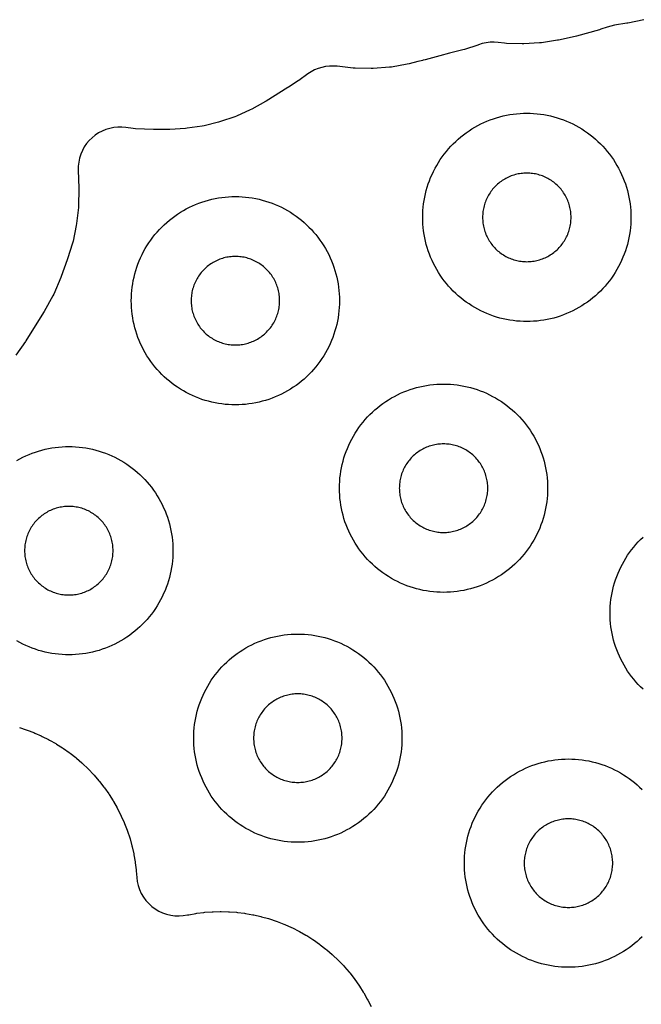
# Model space of a CAD drawing. Header units: millimetres. Extents: x 0 to 2500, y 0 to 1250.
# Tile 102 of 140: x 58 to 118, y 1067 to 1161. Entities that reach past the tile are written whole.
import ezdxf

# ---------------------------------------------------------------- set-up
doc = ezdxf.new("R2010")
doc.units = ezdxf.units.MM
doc.layers.add('CUT', color=1, linetype='Continuous')

msp = doc.modelspace()

# ---------------------------------------------------------------- linework, layer by layer
at = {"layer": 'CUT'}
for points in [[(117.731, 1161.484), (116.213, 1161.163), (116.121, 1161.146), (114.922, 1160.95), (114.574, 1160.878), (114.233, 1160.774), (113.626, 1160.56), (113.497, 1160.519), (111.285, 1159.902), (111.154, 1159.871), (109.53, 1159.534), (109.438, 1159.517), (107.909, 1159.275), (107.722, 1159.254), (106.224, 1159.159), (106.037, 1159.156), (104.536, 1159.202), (104.349, 1159.216), (103.751, 1159.291), (103.367, 1159.32), (102.983, 1159.313), (102.601, 1159.268), (102.225, 1159.187), (101.858, 1159.07), (101.786, 1159.043), (100.516, 1158.629), (100.356, 1158.584), (99.081, 1158.284), (98.734, 1158.186), (98.48, 1158.101), (96.744, 1157.629), (96.524, 1157.583), (96.508, 1157.58), (96.044, 1157.48), (95.203, 1157.246), (95.014, 1157.203), (93.487, 1156.934), (93.295, 1156.91), (91.749, 1156.79), (91.555, 1156.784), (90.005, 1156.815), (89.811, 1156.828), (88.268, 1157.008), (87.9, 1157.034), (87.532, 1157.026), (87.166, 1156.984), (86.806, 1156.909), (86.453, 1156.801), (86.113, 1156.661), (85.787, 1156.49), (85.477, 1156.29), (84.583, 1155.651), (84.529, 1155.614), (83.607, 1154.999), (83.552, 1154.964), (81.471, 1153.673), (81.393, 1153.627), (80.09, 1152.898), (79.928, 1152.817), (78.606, 1152.228), (78.438, 1152.162), (77.067, 1151.694), (76.894, 1151.643), (75.487, 1151.301), (75.309, 1151.267), (73.877, 1151.053), (73.697, 1151.035), (72.207, 1150.949), (72.116, 1150.946), (70.744, 1150.93), (70.638, 1150.931), (68.903, 1151.002), (68.693, 1151.021), (67.975, 1151.127), (67.588, 1151.165), (67.2, 1151.165), (66.813, 1151.127), (66.432, 1151.052), (66.059, 1150.94), (65.7, 1150.793), (65.356, 1150.611), (65.031, 1150.397), (64.729, 1150.153), (64.452, 1149.88), (64.203, 1149.582), (63.984, 1149.261), (63.797, 1148.92), (63.644, 1148.563), (63.527, 1148.193), (63.446, 1147.812), (63.402, 1147.426), (63.396, 1147.038), (63.453, 1145.308), (63.453, 1145.212), (63.43, 1143.63), (63.418, 1143.439), (63.248, 1141.914), (63.217, 1141.725), (62.902, 1140.223), (62.854, 1140.038), (62.382, 1138.528), (62.351, 1138.437), (61.761, 1136.824), (61.722, 1136.727), (61.048, 1135.145), (60.957, 1134.958), (60.121, 1133.455), (60.068, 1133.365), (58.376, 1130.662), (58.323, 1130.581), (57.41, 1129.269)], [(57.5, 1119.161), (57.786, 1119.32), (58.077, 1119.469), (58.373, 1119.609), (58.674, 1119.739), (58.978, 1119.859), (59.286, 1119.97), (59.597, 1120.07), (59.912, 1120.16), (60.23, 1120.239), (60.549, 1120.308), (60.871, 1120.367), (61.195, 1120.415), (61.52, 1120.452), (61.846, 1120.479), (62.173, 1120.495), (62.5, 1120.5), (62.828, 1120.495), (63.154, 1120.479), (63.481, 1120.452), (63.806, 1120.415), (64.129, 1120.367), (64.451, 1120.308), (64.771, 1120.239), (65.089, 1120.16), (65.403, 1120.07), (65.715, 1119.97), (66.023, 1119.859), (66.327, 1119.739), (66.627, 1119.609), (66.923, 1119.469), (67.214, 1119.32), (67.5, 1119.161), (67.781, 1118.992), (68.056, 1118.815), (68.325, 1118.629), (68.588, 1118.434), (68.844, 1118.23), (69.094, 1118.019), (69.336, 1117.799), (69.571, 1117.571), (69.799, 1117.336), (70.019, 1117.094), (70.23, 1116.844), (70.434, 1116.588), (70.629, 1116.325), (70.815, 1116.056), (70.992, 1115.781), (71.161, 1115.5), (71.32, 1115.214), (71.469, 1114.923), (71.609, 1114.627), (71.739, 1114.327), (71.859, 1114.023), (71.97, 1113.715), (72.07, 1113.403), (72.16, 1113.089), (72.239, 1112.771), (72.308, 1112.451), (72.367, 1112.129), (72.415, 1111.806), (72.452, 1111.481), (72.479, 1111.154), (72.495, 1110.828), (72.5, 1110.5), (72.495, 1110.173), (72.479, 1109.846), (72.452, 1109.52), (72.415, 1109.195), (72.367, 1108.871), (72.308, 1108.549), (72.239, 1108.23), (72.16, 1107.912), (72.07, 1107.597), (71.97, 1107.286), (71.859, 1106.978), (71.739, 1106.674), (71.609, 1106.373), (71.469, 1106.077), (71.32, 1105.786), (71.161, 1105.5), (70.992, 1105.22), (70.815, 1104.945), (70.629, 1104.676), (70.434, 1104.413), (70.23, 1104.156), (70.019, 1103.907), (69.799, 1103.664), (69.571, 1103.429), (69.336, 1103.202), (69.094, 1102.982), (68.844, 1102.77), (68.588, 1102.567), (68.325, 1102.372), (68.056, 1102.186), (67.781, 1102.008), (67.5, 1101.84), (67.214, 1101.681), (66.923, 1101.532), (66.627, 1101.392), (66.327, 1101.262), (66.023, 1101.141), (65.715, 1101.031), (65.403, 1100.931), (65.089, 1100.841), (64.771, 1100.762), (64.451, 1100.692), (64.129, 1100.634), (63.806, 1100.586), (63.481, 1100.548), (63.154, 1100.522), (62.828, 1100.506), (62.5, 1100.5), (62.173, 1100.506), (61.846, 1100.522), (61.52, 1100.548), (61.195, 1100.586), (60.871, 1100.634), (60.549, 1100.692), (60.23, 1100.762), (59.912, 1100.841), (59.597, 1100.931), (59.286, 1101.031), (58.978, 1101.141), (58.674, 1101.262), (58.373, 1101.392), (58.077, 1101.532), (57.786, 1101.681), (57.5, 1101.84)], [(117.664, 1097.202), (117.429, 1097.429), (117.202, 1097.664), (116.982, 1097.907), (116.77, 1098.156), (116.567, 1098.413), (116.372, 1098.676), (116.186, 1098.945), (116.008, 1099.22), (115.84, 1099.5), (115.681, 1099.786), (115.532, 1100.077), (115.392, 1100.373), (115.262, 1100.674), (115.141, 1100.978), (115.031, 1101.286), (114.931, 1101.597), (114.841, 1101.912), (114.762, 1102.23), (114.692, 1102.549), (114.634, 1102.871), (114.586, 1103.195), (114.548, 1103.52), (114.522, 1103.846), (114.506, 1104.173), (114.5, 1104.5), (114.506, 1104.828), (114.522, 1105.154), (114.548, 1105.481), (114.586, 1105.806), (114.634, 1106.129), (114.692, 1106.451), (114.762, 1106.771), (114.841, 1107.089), (114.931, 1107.403), (115.031, 1107.715), (115.141, 1108.023), (115.262, 1108.327), (115.392, 1108.627), (115.532, 1108.923), (115.681, 1109.214), (115.84, 1109.5), (116.008, 1109.781), (116.186, 1110.056), (116.372, 1110.325), (116.567, 1110.588), (116.77, 1110.844), (116.982, 1111.094), (117.202, 1111.336), (117.429, 1111.571), (117.664, 1111.799)], [(57.745, 1093.524), (58.398, 1093.309), (58.49, 1093.276), (59.131, 1093.029), (59.222, 1092.991), (59.85, 1092.712), (59.939, 1092.671), (60.553, 1092.362), (60.639, 1092.315), (61.237, 1091.977), (61.321, 1091.926), (61.902, 1091.559), (61.983, 1091.504), (62.545, 1091.108), (62.624, 1091.05), (63.166, 1090.627), (63.242, 1090.565), (63.762, 1090.116), (63.835, 1090.05), (64.332, 1089.576), (64.402, 1089.507), (64.875, 1089.009), (64.941, 1088.937), (65.39, 1088.416), (65.452, 1088.34), (65.875, 1087.799), (65.934, 1087.72), (66.329, 1087.158), (66.384, 1087.076), (66.751, 1086.496), (66.802, 1086.412), (67.141, 1085.814), (67.187, 1085.727), (67.496, 1085.114), (67.538, 1085.025), (67.816, 1084.397), (67.854, 1084.306), (68.101, 1083.665), (68.134, 1083.572), (68.35, 1082.92), (68.378, 1082.826), (68.561, 1082.164), (68.585, 1082.069), (68.736, 1081.398), (68.755, 1081.302), (68.872, 1080.625), (68.887, 1080.528), (68.971, 1079.846), (68.981, 1079.748), (69.026, 1079.134), (69.076, 1078.733), (69.166, 1078.339), (69.296, 1077.956), (69.463, 1077.588), (69.667, 1077.24), (69.905, 1076.913), (70.174, 1076.612), (70.473, 1076.34), (70.798, 1076.099), (71.145, 1075.892), (71.511, 1075.722), (71.893, 1075.589), (72.286, 1075.495), (72.686, 1075.442), (73.09, 1075.429), (73.493, 1075.457), (73.891, 1075.525), (73.92, 1075.532), (74.017, 1075.551), (74.694, 1075.668), (74.791, 1075.683), (75.473, 1075.767), (75.57, 1075.777), (76.256, 1075.827), (76.354, 1075.832), (77.041, 1075.849), (77.139, 1075.849), (77.826, 1075.832), (77.924, 1075.827), (78.609, 1075.777), (78.707, 1075.767), (79.389, 1075.683), (79.486, 1075.668), (80.163, 1075.551), (80.259, 1075.532), (80.93, 1075.381), (81.025, 1075.357), (81.687, 1075.174), (81.781, 1075.146), (82.433, 1074.93), (82.526, 1074.897), (83.167, 1074.65), (83.258, 1074.612), (83.886, 1074.334), (83.974, 1074.292), (84.588, 1073.983), (84.675, 1073.936), (85.273, 1073.598), (85.357, 1073.547), (85.937, 1073.18), (86.019, 1073.125), (86.581, 1072.73), (86.66, 1072.671), (87.201, 1072.248), (87.277, 1072.186), (87.797, 1071.737), (87.87, 1071.671), (88.368, 1071.198), (88.437, 1071.128), (88.911, 1070.63), (88.977, 1070.558), (89.426, 1070.037), (89.488, 1069.962), (89.911, 1069.42), (89.969, 1069.341), (90.365, 1068.779), (90.419, 1068.698), (90.787, 1068.117), (90.838, 1068.033), (91.176, 1067.435), (91.223, 1067.348), (91.531, 1066.735)], [(117.571, 1073.429), (117.336, 1073.202), (117.094, 1072.982), (116.844, 1072.77), (116.588, 1072.567), (116.325, 1072.372), (116.056, 1072.186), (115.781, 1072.008), (115.5, 1071.84), (115.214, 1071.681), (114.923, 1071.532), (114.627, 1071.392), (114.327, 1071.262), (114.023, 1071.141), (113.715, 1071.031), (113.403, 1070.931), (113.089, 1070.841), (112.771, 1070.762), (112.451, 1070.692), (112.129, 1070.634), (111.806, 1070.586), (111.481, 1070.548), (111.154, 1070.522), (110.828, 1070.506), (110.5, 1070.5), (110.173, 1070.506), (109.846, 1070.522), (109.52, 1070.548), (109.195, 1070.586), (108.871, 1070.634), (108.549, 1070.692), (108.23, 1070.762), (107.912, 1070.841), (107.597, 1070.931), (107.286, 1071.031), (106.978, 1071.141), (106.674, 1071.262), (106.373, 1071.392), (106.077, 1071.532), (105.786, 1071.681), (105.5, 1071.84), (105.22, 1072.008), (104.945, 1072.186), (104.676, 1072.372), (104.413, 1072.567), (104.156, 1072.77), (103.907, 1072.982), (103.664, 1073.202), (103.429, 1073.429), (103.202, 1073.664), (102.982, 1073.907), (102.77, 1074.156), (102.567, 1074.413), (102.372, 1074.676), (102.186, 1074.945), (102.008, 1075.22), (101.84, 1075.5), (101.681, 1075.786), (101.532, 1076.077), (101.392, 1076.373), (101.262, 1076.674), (101.141, 1076.978), (101.031, 1077.286), (100.931, 1077.597), (100.841, 1077.912), (100.762, 1078.23), (100.692, 1078.549), (100.634, 1078.871), (100.586, 1079.195), (100.548, 1079.52), (100.522, 1079.846), (100.506, 1080.173), (100.5, 1080.5), (100.506, 1080.828), (100.522, 1081.154), (100.548, 1081.481), (100.586, 1081.806), (100.634, 1082.129), (100.692, 1082.451), (100.762, 1082.771), (100.841, 1083.089), (100.931, 1083.403), (101.031, 1083.715), (101.141, 1084.023), (101.262, 1084.327), (101.392, 1084.627), (101.532, 1084.923), (101.681, 1085.214), (101.84, 1085.5), (102.008, 1085.781), (102.186, 1086.056), (102.372, 1086.325), (102.567, 1086.588), (102.77, 1086.844), (102.982, 1087.094), (103.202, 1087.336), (103.429, 1087.571), (103.664, 1087.799), (103.907, 1088.019), (104.156, 1088.23), (104.413, 1088.434), (104.676, 1088.629), (104.945, 1088.815), (105.22, 1088.992), (105.5, 1089.161), (105.786, 1089.32), (106.077, 1089.469), (106.373, 1089.609), (106.674, 1089.739), (106.978, 1089.859), (107.286, 1089.97), (107.597, 1090.07), (107.912, 1090.16), (108.23, 1090.239), (108.549, 1090.308), (108.871, 1090.367), (109.195, 1090.415), (109.52, 1090.452), (109.846, 1090.479), (110.173, 1090.495), (110.5, 1090.5), (110.828, 1090.495), (111.154, 1090.479), (111.481, 1090.452), (111.806, 1090.415), (112.129, 1090.367), (112.451, 1090.308), (112.771, 1090.239), (113.089, 1090.16), (113.403, 1090.07), (113.715, 1089.97), (114.023, 1089.859), (114.327, 1089.739), (114.627, 1089.609), (114.923, 1089.469), (115.214, 1089.32), (115.5, 1089.161), (115.781, 1088.992), (116.056, 1088.815), (116.325, 1088.629), (116.588, 1088.434), (116.844, 1088.23), (117.094, 1088.019), (117.336, 1087.799), (117.571, 1087.571)]]:
    msp.add_lwpolyline(points, dxfattribs=at)
for points in [[(116.495, 1142.173), (116.479, 1141.846), (116.452, 1141.52), (116.415, 1141.195), (116.367, 1140.871), (116.308, 1140.549), (116.239, 1140.23), (116.16, 1139.912), (116.07, 1139.597), (115.97, 1139.286), (115.859, 1138.978), (115.739, 1138.674), (115.609, 1138.373), (115.469, 1138.077), (115.32, 1137.786), (115.161, 1137.5), (114.992, 1137.22), (114.815, 1136.945), (114.629, 1136.676), (114.434, 1136.413), (114.23, 1136.156), (114.019, 1135.907), (113.799, 1135.664), (113.571, 1135.429), (113.336, 1135.202), (113.094, 1134.982), (112.844, 1134.77), (112.588, 1134.567), (112.325, 1134.372), (112.056, 1134.186), (111.781, 1134.008), (111.5, 1133.84), (111.214, 1133.681), (110.923, 1133.532), (110.627, 1133.392), (110.327, 1133.262), (110.023, 1133.141), (109.715, 1133.031), (109.403, 1132.931), (109.089, 1132.841), (108.771, 1132.762), (108.451, 1132.692), (108.129, 1132.634), (107.806, 1132.586), (107.481, 1132.548), (107.154, 1132.522), (106.828, 1132.506), (106.5, 1132.5), (106.173, 1132.506), (105.846, 1132.522), (105.52, 1132.548), (105.195, 1132.586), (104.871, 1132.634), (104.549, 1132.692), (104.23, 1132.762), (103.912, 1132.841), (103.597, 1132.931), (103.286, 1133.031), (102.978, 1133.141), (102.674, 1133.262), (102.373, 1133.392), (102.077, 1133.532), (101.786, 1133.681), (101.5, 1133.84), (101.22, 1134.008), (100.945, 1134.186), (100.676, 1134.372), (100.413, 1134.567), (100.156, 1134.77), (99.907, 1134.982), (99.664, 1135.202), (99.429, 1135.429), (99.202, 1135.664), (98.982, 1135.907), (98.77, 1136.156), (98.567, 1136.413), (98.372, 1136.676), (98.186, 1136.945), (98.008, 1137.22), (97.84, 1137.5), (97.681, 1137.786), (97.532, 1138.077), (97.392, 1138.373), (97.262, 1138.674), (97.141, 1138.978), (97.031, 1139.286), (96.931, 1139.597), (96.841, 1139.912), (96.762, 1140.23), (96.692, 1140.549), (96.634, 1140.871), (96.586, 1141.195), (96.548, 1141.52), (96.522, 1141.846), (96.506, 1142.173), (96.5, 1142.5), (96.506, 1142.828), (96.522, 1143.154), (96.548, 1143.481), (96.586, 1143.806), (96.634, 1144.129), (96.692, 1144.451), (96.762, 1144.771), (96.841, 1145.089), (96.931, 1145.403), (97.031, 1145.715), (97.141, 1146.023), (97.262, 1146.327), (97.392, 1146.627), (97.532, 1146.923), (97.681, 1147.214), (97.84, 1147.5), (98.008, 1147.781), (98.186, 1148.056), (98.372, 1148.325), (98.567, 1148.588), (98.77, 1148.844), (98.982, 1149.094), (99.202, 1149.336), (99.429, 1149.571), (99.664, 1149.799), (99.907, 1150.019), (100.156, 1150.23), (100.413, 1150.434), (100.676, 1150.629), (100.945, 1150.815), (101.22, 1150.992), (101.5, 1151.161), (101.786, 1151.32), (102.077, 1151.469), (102.373, 1151.609), (102.674, 1151.739), (102.978, 1151.859), (103.286, 1151.97), (103.597, 1152.07), (103.912, 1152.16), (104.23, 1152.239), (104.549, 1152.308), (104.871, 1152.367), (105.195, 1152.415), (105.52, 1152.452), (105.846, 1152.479), (106.173, 1152.495), (106.5, 1152.5), (106.828, 1152.495), (107.154, 1152.479), (107.481, 1152.452), (107.806, 1152.415), (108.129, 1152.367), (108.451, 1152.308), (108.771, 1152.239), (109.089, 1152.16), (109.403, 1152.07), (109.715, 1151.97), (110.023, 1151.859), (110.327, 1151.739), (110.627, 1151.609), (110.923, 1151.469), (111.214, 1151.32), (111.5, 1151.161), (111.781, 1150.992), (112.056, 1150.815), (112.325, 1150.629), (112.588, 1150.434), (112.844, 1150.23), (113.094, 1150.019), (113.336, 1149.799), (113.571, 1149.571), (113.799, 1149.336), (114.019, 1149.094), (114.23, 1148.844), (114.434, 1148.588), (114.629, 1148.325), (114.815, 1148.056), (114.992, 1147.781), (115.161, 1147.5), (115.32, 1147.214), (115.469, 1146.923), (115.609, 1146.627), (115.739, 1146.327), (115.859, 1146.023), (115.97, 1145.715), (116.07, 1145.403), (116.16, 1145.089), (116.239, 1144.771), (116.308, 1144.451), (116.367, 1144.129), (116.415, 1143.806), (116.452, 1143.481), (116.479, 1143.154), (116.495, 1142.828), (116.5, 1142.5)], [(110.748, 1142.639), (110.741, 1142.778), (110.73, 1142.917), (110.714, 1143.055), (110.694, 1143.193), (110.669, 1143.329), (110.639, 1143.465), (110.606, 1143.6), (110.567, 1143.734), (110.525, 1143.866), (110.478, 1143.997), (110.427, 1144.127), (110.372, 1144.254), (110.312, 1144.38), (110.249, 1144.504), (110.181, 1144.625), (110.109, 1144.745), (110.034, 1144.862), (109.955, 1144.976), (109.872, 1145.088), (109.786, 1145.197), (109.696, 1145.303), (109.602, 1145.406), (109.506, 1145.506), (109.406, 1145.602), (109.303, 1145.696), (109.197, 1145.786), (109.088, 1145.872), (108.976, 1145.955), (108.862, 1146.034), (108.745, 1146.109), (108.625, 1146.181), (108.504, 1146.249), (108.38, 1146.312), (108.254, 1146.372), (108.127, 1146.427), (107.997, 1146.478), (107.866, 1146.525), (107.734, 1146.567), (107.6, 1146.606), (107.465, 1146.639), (107.329, 1146.669), (107.193, 1146.694), (107.055, 1146.714), (106.917, 1146.73), (106.778, 1146.741), (106.639, 1146.748), (106.5, 1146.75), (106.361, 1146.748), (106.222, 1146.741), (106.084, 1146.73), (105.946, 1146.714), (105.808, 1146.694), (105.671, 1146.669), (105.535, 1146.639), (105.4, 1146.606), (105.267, 1146.567), (105.134, 1146.525), (105.003, 1146.478), (104.874, 1146.427), (104.746, 1146.372), (104.621, 1146.312), (104.497, 1146.249), (104.375, 1146.181), (104.256, 1146.109), (104.139, 1146.034), (104.025, 1145.955), (103.913, 1145.872), (103.804, 1145.786), (103.698, 1145.696), (103.595, 1145.602), (103.495, 1145.506), (103.398, 1145.406), (103.305, 1145.303), (103.215, 1145.197), (103.129, 1145.088), (103.046, 1144.976), (102.967, 1144.862), (102.891, 1144.745), (102.82, 1144.625), (102.752, 1144.504), (102.689, 1144.38), (102.629, 1144.254), (102.574, 1144.127), (102.523, 1143.997), (102.476, 1143.866), (102.433, 1143.734), (102.395, 1143.6), (102.361, 1143.465), (102.332, 1143.329), (102.307, 1143.193), (102.287, 1143.055), (102.271, 1142.917), (102.259, 1142.778), (102.253, 1142.639), (102.25, 1142.5), (102.253, 1142.361), (102.259, 1142.222), (102.271, 1142.084), (102.287, 1141.946), (102.307, 1141.808), (102.332, 1141.671), (102.361, 1141.535), (102.395, 1141.4), (102.433, 1141.267), (102.476, 1141.134), (102.523, 1141.003), (102.574, 1140.874), (102.629, 1140.746), (102.689, 1140.621), (102.752, 1140.497), (102.82, 1140.375), (102.891, 1140.256), (102.967, 1140.139), (103.046, 1140.025), (103.129, 1139.913), (103.215, 1139.804), (103.305, 1139.698), (103.398, 1139.595), (103.495, 1139.495), (103.595, 1139.398), (103.698, 1139.305), (103.804, 1139.215), (103.913, 1139.129), (104.025, 1139.046), (104.139, 1138.967), (104.256, 1138.891), (104.375, 1138.82), (104.497, 1138.752), (104.621, 1138.689), (104.746, 1138.629), (104.874, 1138.574), (105.003, 1138.523), (105.134, 1138.476), (105.267, 1138.433), (105.4, 1138.395), (105.535, 1138.361), (105.671, 1138.332), (105.808, 1138.307), (105.946, 1138.287), (106.084, 1138.271), (106.222, 1138.259), (106.361, 1138.253), (106.5, 1138.25), (106.639, 1138.253), (106.778, 1138.259), (106.917, 1138.271), (107.055, 1138.287), (107.193, 1138.307), (107.329, 1138.332), (107.465, 1138.361), (107.6, 1138.395), (107.734, 1138.433), (107.866, 1138.476), (107.997, 1138.523), (108.127, 1138.574), (108.254, 1138.629), (108.38, 1138.689), (108.504, 1138.752), (108.625, 1138.82), (108.745, 1138.891), (108.862, 1138.967), (108.976, 1139.046), (109.088, 1139.129), (109.197, 1139.215), (109.303, 1139.305), (109.406, 1139.398), (109.506, 1139.495), (109.602, 1139.595), (109.696, 1139.698), (109.786, 1139.804), (109.872, 1139.913), (109.955, 1140.025), (110.034, 1140.139), (110.109, 1140.256), (110.181, 1140.375), (110.249, 1140.497), (110.312, 1140.621), (110.372, 1140.746), (110.427, 1140.874), (110.478, 1141.003), (110.525, 1141.134), (110.567, 1141.267), (110.606, 1141.4), (110.639, 1141.535), (110.669, 1141.671), (110.694, 1141.808), (110.714, 1141.946), (110.73, 1142.084), (110.741, 1142.222), (110.748, 1142.361), (110.75, 1142.5)], [(88.495, 1134.173), (88.479, 1133.846), (88.452, 1133.52), (88.415, 1133.195), (88.367, 1132.871), (88.308, 1132.549), (88.239, 1132.23), (88.16, 1131.912), (88.07, 1131.597), (87.97, 1131.286), (87.859, 1130.978), (87.739, 1130.674), (87.609, 1130.373), (87.469, 1130.077), (87.32, 1129.786), (87.161, 1129.5), (86.992, 1129.22), (86.815, 1128.945), (86.629, 1128.676), (86.434, 1128.413), (86.23, 1128.156), (86.019, 1127.907), (85.799, 1127.664), (85.571, 1127.429), (85.336, 1127.202), (85.094, 1126.982), (84.844, 1126.77), (84.588, 1126.567), (84.325, 1126.372), (84.056, 1126.186), (83.781, 1126.008), (83.5, 1125.84), (83.214, 1125.681), (82.923, 1125.532), (82.627, 1125.392), (82.327, 1125.262), (82.023, 1125.141), (81.715, 1125.031), (81.403, 1124.931), (81.089, 1124.841), (80.771, 1124.762), (80.451, 1124.692), (80.129, 1124.634), (79.806, 1124.586), (79.481, 1124.548), (79.154, 1124.522), (78.828, 1124.506), (78.5, 1124.5), (78.173, 1124.506), (77.846, 1124.522), (77.52, 1124.548), (77.195, 1124.586), (76.871, 1124.634), (76.549, 1124.692), (76.23, 1124.762), (75.912, 1124.841), (75.597, 1124.931), (75.286, 1125.031), (74.978, 1125.141), (74.674, 1125.262), (74.373, 1125.392), (74.077, 1125.532), (73.786, 1125.681), (73.5, 1125.84), (73.22, 1126.008), (72.945, 1126.186), (72.676, 1126.372), (72.413, 1126.567), (72.156, 1126.77), (71.907, 1126.982), (71.664, 1127.202), (71.429, 1127.429), (71.202, 1127.664), (70.982, 1127.907), (70.77, 1128.156), (70.567, 1128.413), (70.372, 1128.676), (70.186, 1128.945), (70.008, 1129.22), (69.84, 1129.5), (69.681, 1129.786), (69.532, 1130.077), (69.392, 1130.373), (69.262, 1130.674), (69.141, 1130.978), (69.031, 1131.286), (68.931, 1131.597), (68.841, 1131.912), (68.762, 1132.23), (68.692, 1132.549), (68.634, 1132.871), (68.586, 1133.195), (68.548, 1133.52), (68.522, 1133.846), (68.506, 1134.173), (68.5, 1134.5), (68.506, 1134.828), (68.522, 1135.154), (68.548, 1135.481), (68.586, 1135.806), (68.634, 1136.129), (68.692, 1136.451), (68.762, 1136.771), (68.841, 1137.089), (68.931, 1137.403), (69.031, 1137.715), (69.141, 1138.023), (69.262, 1138.327), (69.392, 1138.627), (69.532, 1138.923), (69.681, 1139.214), (69.84, 1139.5), (70.008, 1139.781), (70.186, 1140.056), (70.372, 1140.325), (70.567, 1140.588), (70.77, 1140.844), (70.982, 1141.094), (71.202, 1141.336), (71.429, 1141.571), (71.664, 1141.799), (71.907, 1142.019), (72.156, 1142.23), (72.413, 1142.434), (72.676, 1142.629), (72.945, 1142.815), (73.22, 1142.992), (73.5, 1143.161), (73.786, 1143.32), (74.077, 1143.469), (74.373, 1143.609), (74.674, 1143.739), (74.978, 1143.859), (75.286, 1143.97), (75.597, 1144.07), (75.912, 1144.16), (76.23, 1144.239), (76.549, 1144.308), (76.871, 1144.367), (77.195, 1144.415), (77.52, 1144.452), (77.846, 1144.479), (78.173, 1144.495), (78.5, 1144.5), (78.828, 1144.495), (79.154, 1144.479), (79.481, 1144.452), (79.806, 1144.415), (80.129, 1144.367), (80.451, 1144.308), (80.771, 1144.239), (81.089, 1144.16), (81.403, 1144.07), (81.715, 1143.97), (82.023, 1143.859), (82.327, 1143.739), (82.627, 1143.609), (82.923, 1143.469), (83.214, 1143.32), (83.5, 1143.161), (83.781, 1142.992), (84.056, 1142.815), (84.325, 1142.629), (84.588, 1142.434), (84.844, 1142.23), (85.094, 1142.019), (85.336, 1141.799), (85.571, 1141.571), (85.799, 1141.336), (86.019, 1141.094), (86.23, 1140.844), (86.434, 1140.588), (86.629, 1140.325), (86.815, 1140.056), (86.992, 1139.781), (87.161, 1139.5), (87.32, 1139.214), (87.469, 1138.923), (87.609, 1138.627), (87.739, 1138.327), (87.859, 1138.023), (87.97, 1137.715), (88.07, 1137.403), (88.16, 1137.089), (88.239, 1136.771), (88.308, 1136.451), (88.367, 1136.129), (88.415, 1135.806), (88.452, 1135.481), (88.479, 1135.154), (88.495, 1134.828), (88.5, 1134.5)], [(82.748, 1134.639), (82.741, 1134.778), (82.73, 1134.917), (82.714, 1135.055), (82.694, 1135.193), (82.669, 1135.329), (82.639, 1135.465), (82.606, 1135.6), (82.567, 1135.734), (82.525, 1135.866), (82.478, 1135.997), (82.427, 1136.127), (82.372, 1136.254), (82.312, 1136.38), (82.249, 1136.504), (82.181, 1136.625), (82.109, 1136.745), (82.034, 1136.862), (81.955, 1136.976), (81.872, 1137.088), (81.786, 1137.197), (81.696, 1137.303), (81.602, 1137.406), (81.506, 1137.506), (81.406, 1137.602), (81.303, 1137.696), (81.197, 1137.786), (81.088, 1137.872), (80.976, 1137.955), (80.862, 1138.034), (80.745, 1138.109), (80.625, 1138.181), (80.504, 1138.249), (80.38, 1138.312), (80.254, 1138.372), (80.127, 1138.427), (79.997, 1138.478), (79.866, 1138.525), (79.734, 1138.567), (79.6, 1138.606), (79.465, 1138.639), (79.329, 1138.669), (79.193, 1138.694), (79.055, 1138.714), (78.917, 1138.73), (78.778, 1138.741), (78.639, 1138.748), (78.5, 1138.75), (78.361, 1138.748), (78.222, 1138.741), (78.084, 1138.73), (77.946, 1138.714), (77.808, 1138.694), (77.671, 1138.669), (77.535, 1138.639), (77.4, 1138.606), (77.267, 1138.567), (77.134, 1138.525), (77.003, 1138.478), (76.874, 1138.427), (76.746, 1138.372), (76.621, 1138.312), (76.497, 1138.249), (76.375, 1138.181), (76.256, 1138.109), (76.139, 1138.034), (76.025, 1137.955), (75.913, 1137.872), (75.804, 1137.786), (75.698, 1137.696), (75.595, 1137.602), (75.495, 1137.506), (75.398, 1137.406), (75.305, 1137.303), (75.215, 1137.197), (75.129, 1137.088), (75.046, 1136.976), (74.967, 1136.862), (74.891, 1136.745), (74.82, 1136.625), (74.752, 1136.504), (74.689, 1136.38), (74.629, 1136.254), (74.574, 1136.127), (74.523, 1135.997), (74.476, 1135.866), (74.433, 1135.734), (74.395, 1135.6), (74.361, 1135.465), (74.332, 1135.329), (74.307, 1135.193), (74.287, 1135.055), (74.271, 1134.917), (74.259, 1134.778), (74.253, 1134.639), (74.25, 1134.5), (74.253, 1134.361), (74.259, 1134.222), (74.271, 1134.084), (74.287, 1133.946), (74.307, 1133.808), (74.332, 1133.671), (74.361, 1133.535), (74.395, 1133.4), (74.433, 1133.267), (74.476, 1133.134), (74.523, 1133.003), (74.574, 1132.874), (74.629, 1132.746), (74.689, 1132.621), (74.752, 1132.497), (74.82, 1132.375), (74.891, 1132.256), (74.967, 1132.139), (75.046, 1132.025), (75.129, 1131.913), (75.215, 1131.804), (75.305, 1131.698), (75.398, 1131.595), (75.495, 1131.495), (75.595, 1131.398), (75.698, 1131.305), (75.804, 1131.215), (75.913, 1131.129), (76.025, 1131.046), (76.139, 1130.967), (76.256, 1130.891), (76.375, 1130.82), (76.497, 1130.752), (76.621, 1130.689), (76.746, 1130.629), (76.874, 1130.574), (77.003, 1130.523), (77.134, 1130.476), (77.267, 1130.433), (77.4, 1130.395), (77.535, 1130.361), (77.671, 1130.332), (77.808, 1130.307), (77.946, 1130.287), (78.084, 1130.271), (78.222, 1130.259), (78.361, 1130.253), (78.5, 1130.25), (78.639, 1130.253), (78.778, 1130.259), (78.917, 1130.271), (79.055, 1130.287), (79.193, 1130.307), (79.329, 1130.332), (79.465, 1130.361), (79.6, 1130.395), (79.734, 1130.433), (79.866, 1130.476), (79.997, 1130.523), (80.127, 1130.574), (80.254, 1130.629), (80.38, 1130.689), (80.504, 1130.752), (80.625, 1130.82), (80.745, 1130.891), (80.862, 1130.967), (80.976, 1131.046), (81.088, 1131.129), (81.197, 1131.215), (81.303, 1131.305), (81.406, 1131.398), (81.506, 1131.495), (81.602, 1131.595), (81.696, 1131.698), (81.786, 1131.804), (81.872, 1131.913), (81.955, 1132.025), (82.034, 1132.139), (82.109, 1132.256), (82.181, 1132.375), (82.249, 1132.497), (82.312, 1132.621), (82.372, 1132.746), (82.427, 1132.874), (82.478, 1133.003), (82.525, 1133.134), (82.567, 1133.267), (82.606, 1133.4), (82.639, 1133.535), (82.669, 1133.671), (82.694, 1133.808), (82.714, 1133.946), (82.73, 1134.084), (82.741, 1134.222), (82.748, 1134.361), (82.75, 1134.5)], [(108.495, 1116.173), (108.479, 1115.846), (108.452, 1115.52), (108.415, 1115.195), (108.367, 1114.871), (108.308, 1114.549), (108.239, 1114.23), (108.16, 1113.912), (108.07, 1113.597), (107.97, 1113.286), (107.859, 1112.978), (107.739, 1112.674), (107.609, 1112.373), (107.469, 1112.077), (107.32, 1111.786), (107.161, 1111.5), (106.992, 1111.22), (106.815, 1110.945), (106.629, 1110.676), (106.434, 1110.413), (106.23, 1110.156), (106.019, 1109.907), (105.799, 1109.664), (105.571, 1109.429), (105.336, 1109.202), (105.094, 1108.982), (104.844, 1108.77), (104.588, 1108.567), (104.325, 1108.372), (104.056, 1108.186), (103.781, 1108.008), (103.5, 1107.84), (103.214, 1107.681), (102.923, 1107.532), (102.627, 1107.392), (102.327, 1107.262), (102.023, 1107.141), (101.715, 1107.031), (101.403, 1106.931), (101.089, 1106.841), (100.771, 1106.762), (100.451, 1106.692), (100.129, 1106.634), (99.806, 1106.586), (99.481, 1106.548), (99.154, 1106.522), (98.828, 1106.506), (98.5, 1106.5), (98.173, 1106.506), (97.846, 1106.522), (97.52, 1106.548), (97.195, 1106.586), (96.871, 1106.634), (96.549, 1106.692), (96.23, 1106.762), (95.912, 1106.841), (95.597, 1106.931), (95.286, 1107.031), (94.978, 1107.141), (94.674, 1107.262), (94.373, 1107.392), (94.077, 1107.532), (93.786, 1107.681), (93.5, 1107.84), (93.22, 1108.008), (92.945, 1108.186), (92.676, 1108.372), (92.413, 1108.567), (92.156, 1108.77), (91.907, 1108.982), (91.664, 1109.202), (91.429, 1109.429), (91.202, 1109.664), (90.982, 1109.907), (90.77, 1110.156), (90.567, 1110.413), (90.372, 1110.676), (90.186, 1110.945), (90.008, 1111.22), (89.84, 1111.5), (89.681, 1111.786), (89.532, 1112.077), (89.392, 1112.373), (89.262, 1112.674), (89.141, 1112.978), (89.031, 1113.286), (88.931, 1113.597), (88.841, 1113.912), (88.762, 1114.23), (88.692, 1114.549), (88.634, 1114.871), (88.586, 1115.195), (88.548, 1115.52), (88.522, 1115.846), (88.506, 1116.173), (88.5, 1116.5), (88.506, 1116.828), (88.522, 1117.154), (88.548, 1117.481), (88.586, 1117.806), (88.634, 1118.129), (88.692, 1118.451), (88.762, 1118.771), (88.841, 1119.089), (88.931, 1119.403), (89.031, 1119.715), (89.141, 1120.023), (89.262, 1120.327), (89.392, 1120.627), (89.532, 1120.923), (89.681, 1121.214), (89.84, 1121.5), (90.008, 1121.781), (90.186, 1122.056), (90.372, 1122.325), (90.567, 1122.588), (90.77, 1122.844), (90.982, 1123.094), (91.202, 1123.336), (91.429, 1123.571), (91.664, 1123.799), (91.907, 1124.019), (92.156, 1124.23), (92.413, 1124.434), (92.676, 1124.629), (92.945, 1124.815), (93.22, 1124.992), (93.5, 1125.161), (93.786, 1125.32), (94.077, 1125.469), (94.373, 1125.609), (94.674, 1125.739), (94.978, 1125.859), (95.286, 1125.97), (95.597, 1126.07), (95.912, 1126.16), (96.23, 1126.239), (96.549, 1126.308), (96.871, 1126.367), (97.195, 1126.415), (97.52, 1126.452), (97.846, 1126.479), (98.173, 1126.495), (98.5, 1126.5), (98.828, 1126.495), (99.154, 1126.479), (99.481, 1126.452), (99.806, 1126.415), (100.129, 1126.367), (100.451, 1126.308), (100.771, 1126.239), (101.089, 1126.16), (101.403, 1126.07), (101.715, 1125.97), (102.023, 1125.859), (102.327, 1125.739), (102.627, 1125.609), (102.923, 1125.469), (103.214, 1125.32), (103.5, 1125.161), (103.781, 1124.992), (104.056, 1124.815), (104.325, 1124.629), (104.588, 1124.434), (104.844, 1124.23), (105.094, 1124.019), (105.336, 1123.799), (105.571, 1123.571), (105.799, 1123.336), (106.019, 1123.094), (106.23, 1122.844), (106.434, 1122.588), (106.629, 1122.325), (106.815, 1122.056), (106.992, 1121.781), (107.161, 1121.5), (107.32, 1121.214), (107.469, 1120.923), (107.609, 1120.627), (107.739, 1120.327), (107.859, 1120.023), (107.97, 1119.715), (108.07, 1119.403), (108.16, 1119.089), (108.239, 1118.771), (108.308, 1118.451), (108.367, 1118.129), (108.415, 1117.806), (108.452, 1117.481), (108.479, 1117.154), (108.495, 1116.828), (108.5, 1116.5)], [(102.748, 1116.639), (102.741, 1116.778), (102.73, 1116.917), (102.714, 1117.055), (102.694, 1117.193), (102.669, 1117.329), (102.639, 1117.465), (102.606, 1117.6), (102.567, 1117.734), (102.525, 1117.866), (102.478, 1117.997), (102.427, 1118.127), (102.372, 1118.254), (102.312, 1118.38), (102.249, 1118.504), (102.181, 1118.625), (102.109, 1118.745), (102.034, 1118.862), (101.955, 1118.976), (101.872, 1119.088), (101.786, 1119.197), (101.696, 1119.303), (101.602, 1119.406), (101.506, 1119.506), (101.406, 1119.602), (101.303, 1119.696), (101.197, 1119.786), (101.088, 1119.872), (100.976, 1119.955), (100.862, 1120.034), (100.745, 1120.109), (100.625, 1120.181), (100.504, 1120.249), (100.38, 1120.312), (100.254, 1120.372), (100.127, 1120.427), (99.997, 1120.478), (99.866, 1120.525), (99.734, 1120.567), (99.6, 1120.606), (99.465, 1120.639), (99.329, 1120.669), (99.193, 1120.694), (99.055, 1120.714), (98.917, 1120.73), (98.778, 1120.741), (98.639, 1120.748), (98.5, 1120.75), (98.361, 1120.748), (98.222, 1120.741), (98.084, 1120.73), (97.946, 1120.714), (97.808, 1120.694), (97.671, 1120.669), (97.535, 1120.639), (97.4, 1120.606), (97.267, 1120.567), (97.134, 1120.525), (97.003, 1120.478), (96.874, 1120.427), (96.746, 1120.372), (96.621, 1120.312), (96.497, 1120.249), (96.375, 1120.181), (96.256, 1120.109), (96.139, 1120.034), (96.025, 1119.955), (95.913, 1119.872), (95.804, 1119.786), (95.698, 1119.696), (95.595, 1119.602), (95.495, 1119.506), (95.398, 1119.406), (95.305, 1119.303), (95.215, 1119.197), (95.129, 1119.088), (95.046, 1118.976), (94.967, 1118.862), (94.891, 1118.745), (94.82, 1118.625), (94.752, 1118.504), (94.689, 1118.38), (94.629, 1118.254), (94.574, 1118.127), (94.523, 1117.997), (94.476, 1117.866), (94.433, 1117.734), (94.395, 1117.6), (94.361, 1117.465), (94.332, 1117.329), (94.307, 1117.193), (94.287, 1117.055), (94.271, 1116.917), (94.259, 1116.778), (94.253, 1116.639), (94.25, 1116.5), (94.253, 1116.361), (94.259, 1116.222), (94.271, 1116.084), (94.287, 1115.946), (94.307, 1115.808), (94.332, 1115.671), (94.361, 1115.535), (94.395, 1115.4), (94.433, 1115.267), (94.476, 1115.134), (94.523, 1115.003), (94.574, 1114.874), (94.629, 1114.746), (94.689, 1114.621), (94.752, 1114.497), (94.82, 1114.375), (94.891, 1114.256), (94.967, 1114.139), (95.046, 1114.025), (95.129, 1113.913), (95.215, 1113.804), (95.305, 1113.698), (95.398, 1113.595), (95.495, 1113.495), (95.595, 1113.398), (95.698, 1113.305), (95.804, 1113.215), (95.913, 1113.129), (96.025, 1113.046), (96.139, 1112.967), (96.256, 1112.891), (96.375, 1112.82), (96.497, 1112.752), (96.621, 1112.689), (96.746, 1112.629), (96.874, 1112.574), (97.003, 1112.523), (97.134, 1112.476), (97.267, 1112.433), (97.4, 1112.395), (97.535, 1112.361), (97.671, 1112.332), (97.808, 1112.307), (97.946, 1112.287), (98.084, 1112.271), (98.222, 1112.259), (98.361, 1112.253), (98.5, 1112.25), (98.639, 1112.253), (98.778, 1112.259), (98.917, 1112.271), (99.055, 1112.287), (99.193, 1112.307), (99.329, 1112.332), (99.465, 1112.361), (99.6, 1112.395), (99.734, 1112.433), (99.866, 1112.476), (99.997, 1112.523), (100.127, 1112.574), (100.254, 1112.629), (100.38, 1112.689), (100.504, 1112.752), (100.625, 1112.82), (100.745, 1112.891), (100.862, 1112.967), (100.976, 1113.046), (101.088, 1113.129), (101.197, 1113.215), (101.303, 1113.305), (101.406, 1113.398), (101.506, 1113.495), (101.602, 1113.595), (101.696, 1113.698), (101.786, 1113.804), (101.872, 1113.913), (101.955, 1114.025), (102.034, 1114.139), (102.109, 1114.256), (102.181, 1114.375), (102.249, 1114.497), (102.312, 1114.621), (102.372, 1114.746), (102.427, 1114.874), (102.478, 1115.003), (102.525, 1115.134), (102.567, 1115.267), (102.606, 1115.4), (102.639, 1115.535), (102.669, 1115.671), (102.694, 1115.808), (102.714, 1115.946), (102.73, 1116.084), (102.741, 1116.222), (102.748, 1116.361), (102.75, 1116.5)], [(66.748, 1110.639), (66.741, 1110.778), (66.73, 1110.917), (66.714, 1111.055), (66.694, 1111.193), (66.669, 1111.329), (66.639, 1111.465), (66.606, 1111.6), (66.567, 1111.734), (66.525, 1111.866), (66.478, 1111.997), (66.427, 1112.127), (66.372, 1112.254), (66.312, 1112.38), (66.249, 1112.504), (66.181, 1112.625), (66.109, 1112.745), (66.034, 1112.862), (65.955, 1112.976), (65.872, 1113.088), (65.786, 1113.197), (65.696, 1113.303), (65.602, 1113.406), (65.506, 1113.506), (65.406, 1113.602), (65.303, 1113.696), (65.197, 1113.786), (65.088, 1113.872), (64.976, 1113.955), (64.862, 1114.034), (64.745, 1114.109), (64.625, 1114.181), (64.504, 1114.249), (64.38, 1114.312), (64.254, 1114.372), (64.127, 1114.427), (63.997, 1114.478), (63.866, 1114.525), (63.734, 1114.567), (63.6, 1114.606), (63.465, 1114.639), (63.329, 1114.669), (63.193, 1114.694), (63.055, 1114.714), (62.917, 1114.73), (62.778, 1114.741), (62.639, 1114.748), (62.5, 1114.75), (62.361, 1114.748), (62.222, 1114.741), (62.084, 1114.73), (61.946, 1114.714), (61.808, 1114.694), (61.671, 1114.669), (61.535, 1114.639), (61.4, 1114.606), (61.267, 1114.567), (61.134, 1114.525), (61.003, 1114.478), (60.874, 1114.427), (60.746, 1114.372), (60.621, 1114.312), (60.497, 1114.249), (60.375, 1114.181), (60.256, 1114.109), (60.139, 1114.034), (60.025, 1113.955), (59.913, 1113.872), (59.804, 1113.786), (59.698, 1113.696), (59.595, 1113.602), (59.495, 1113.506), (59.398, 1113.406), (59.305, 1113.303), (59.215, 1113.197), (59.129, 1113.088), (59.046, 1112.976), (58.967, 1112.862), (58.891, 1112.745), (58.82, 1112.625), (58.752, 1112.504), (58.689, 1112.38), (58.629, 1112.254), (58.574, 1112.127), (58.523, 1111.997), (58.476, 1111.866), (58.433, 1111.734), (58.395, 1111.6), (58.361, 1111.465), (58.332, 1111.329), (58.307, 1111.193), (58.287, 1111.055), (58.271, 1110.917), (58.259, 1110.778), (58.253, 1110.639), (58.25, 1110.5), (58.253, 1110.361), (58.259, 1110.222), (58.271, 1110.084), (58.287, 1109.946), (58.307, 1109.808), (58.332, 1109.671), (58.361, 1109.535), (58.395, 1109.4), (58.433, 1109.267), (58.476, 1109.134), (58.523, 1109.003), (58.574, 1108.874), (58.629, 1108.746), (58.689, 1108.621), (58.752, 1108.497), (58.82, 1108.375), (58.891, 1108.256), (58.967, 1108.139), (59.046, 1108.025), (59.129, 1107.913), (59.215, 1107.804), (59.305, 1107.698), (59.398, 1107.595), (59.495, 1107.495), (59.595, 1107.398), (59.698, 1107.305), (59.804, 1107.215), (59.913, 1107.129), (60.025, 1107.046), (60.139, 1106.967), (60.256, 1106.891), (60.375, 1106.82), (60.497, 1106.752), (60.621, 1106.689), (60.746, 1106.629), (60.874, 1106.574), (61.003, 1106.523), (61.134, 1106.476), (61.267, 1106.433), (61.4, 1106.395), (61.535, 1106.361), (61.671, 1106.332), (61.808, 1106.307), (61.946, 1106.287), (62.084, 1106.271), (62.222, 1106.259), (62.361, 1106.253), (62.5, 1106.25), (62.639, 1106.253), (62.778, 1106.259), (62.917, 1106.271), (63.055, 1106.287), (63.193, 1106.307), (63.329, 1106.332), (63.465, 1106.361), (63.6, 1106.395), (63.734, 1106.433), (63.866, 1106.476), (63.997, 1106.523), (64.127, 1106.574), (64.254, 1106.629), (64.38, 1106.689), (64.504, 1106.752), (64.625, 1106.82), (64.745, 1106.891), (64.862, 1106.967), (64.976, 1107.046), (65.088, 1107.129), (65.197, 1107.215), (65.303, 1107.305), (65.406, 1107.398), (65.506, 1107.495), (65.602, 1107.595), (65.696, 1107.698), (65.786, 1107.804), (65.872, 1107.913), (65.955, 1108.025), (66.034, 1108.139), (66.109, 1108.256), (66.181, 1108.375), (66.249, 1108.497), (66.312, 1108.621), (66.372, 1108.746), (66.427, 1108.874), (66.478, 1109.003), (66.525, 1109.134), (66.567, 1109.267), (66.606, 1109.4), (66.639, 1109.535), (66.669, 1109.671), (66.694, 1109.808), (66.714, 1109.946), (66.73, 1110.084), (66.741, 1110.222), (66.748, 1110.361), (66.75, 1110.5)], [(94.495, 1092.173), (94.479, 1091.846), (94.452, 1091.52), (94.415, 1091.195), (94.367, 1090.871), (94.308, 1090.549), (94.239, 1090.23), (94.16, 1089.912), (94.07, 1089.597), (93.97, 1089.286), (93.859, 1088.978), (93.739, 1088.674), (93.609, 1088.373), (93.469, 1088.077), (93.32, 1087.786), (93.161, 1087.5), (92.992, 1087.22), (92.815, 1086.945), (92.629, 1086.676), (92.434, 1086.413), (92.23, 1086.156), (92.019, 1085.907), (91.799, 1085.664), (91.571, 1085.429), (91.336, 1085.202), (91.094, 1084.982), (90.844, 1084.77), (90.588, 1084.567), (90.325, 1084.372), (90.056, 1084.186), (89.781, 1084.008), (89.5, 1083.84), (89.214, 1083.681), (88.923, 1083.532), (88.627, 1083.392), (88.327, 1083.262), (88.023, 1083.141), (87.715, 1083.031), (87.403, 1082.931), (87.089, 1082.841), (86.771, 1082.762), (86.451, 1082.692), (86.129, 1082.634), (85.806, 1082.586), (85.481, 1082.548), (85.154, 1082.522), (84.828, 1082.506), (84.5, 1082.5), (84.173, 1082.506), (83.846, 1082.522), (83.52, 1082.548), (83.195, 1082.586), (82.871, 1082.634), (82.549, 1082.692), (82.23, 1082.762), (81.912, 1082.841), (81.597, 1082.931), (81.286, 1083.031), (80.978, 1083.141), (80.674, 1083.262), (80.373, 1083.392), (80.077, 1083.532), (79.786, 1083.681), (79.5, 1083.84), (79.22, 1084.008), (78.945, 1084.186), (78.676, 1084.372), (78.413, 1084.567), (78.156, 1084.77), (77.907, 1084.982), (77.664, 1085.202), (77.429, 1085.429), (77.202, 1085.664), (76.982, 1085.907), (76.77, 1086.156), (76.567, 1086.413), (76.372, 1086.676), (76.186, 1086.945), (76.008, 1087.22), (75.84, 1087.5), (75.681, 1087.786), (75.532, 1088.077), (75.392, 1088.373), (75.262, 1088.674), (75.141, 1088.978), (75.031, 1089.286), (74.931, 1089.597), (74.841, 1089.912), (74.762, 1090.23), (74.692, 1090.549), (74.634, 1090.871), (74.586, 1091.195), (74.548, 1091.52), (74.522, 1091.846), (74.506, 1092.173), (74.5, 1092.5), (74.506, 1092.828), (74.522, 1093.154), (74.548, 1093.481), (74.586, 1093.806), (74.634, 1094.129), (74.692, 1094.451), (74.762, 1094.771), (74.841, 1095.089), (74.931, 1095.403), (75.031, 1095.715), (75.141, 1096.023), (75.262, 1096.327), (75.392, 1096.627), (75.532, 1096.923), (75.681, 1097.214), (75.84, 1097.5), (76.008, 1097.781), (76.186, 1098.056), (76.372, 1098.325), (76.567, 1098.588), (76.77, 1098.844), (76.982, 1099.094), (77.202, 1099.336), (77.429, 1099.571), (77.664, 1099.799), (77.907, 1100.019), (78.156, 1100.23), (78.413, 1100.434), (78.676, 1100.629), (78.945, 1100.815), (79.22, 1100.992), (79.5, 1101.161), (79.786, 1101.32), (80.077, 1101.469), (80.373, 1101.609), (80.674, 1101.739), (80.978, 1101.859), (81.286, 1101.97), (81.597, 1102.07), (81.912, 1102.16), (82.23, 1102.239), (82.549, 1102.308), (82.871, 1102.367), (83.195, 1102.415), (83.52, 1102.452), (83.846, 1102.479), (84.173, 1102.495), (84.5, 1102.5), (84.828, 1102.495), (85.154, 1102.479), (85.481, 1102.452), (85.806, 1102.415), (86.129, 1102.367), (86.451, 1102.308), (86.771, 1102.239), (87.089, 1102.16), (87.403, 1102.07), (87.715, 1101.97), (88.023, 1101.859), (88.327, 1101.739), (88.627, 1101.609), (88.923, 1101.469), (89.214, 1101.32), (89.5, 1101.161), (89.781, 1100.992), (90.056, 1100.815), (90.325, 1100.629), (90.588, 1100.434), (90.844, 1100.23), (91.094, 1100.019), (91.336, 1099.799), (91.571, 1099.571), (91.799, 1099.336), (92.019, 1099.094), (92.23, 1098.844), (92.434, 1098.588), (92.629, 1098.325), (92.815, 1098.056), (92.992, 1097.781), (93.161, 1097.5), (93.32, 1097.214), (93.469, 1096.923), (93.609, 1096.627), (93.739, 1096.327), (93.859, 1096.023), (93.97, 1095.715), (94.07, 1095.403), (94.16, 1095.089), (94.239, 1094.771), (94.308, 1094.451), (94.367, 1094.129), (94.415, 1093.806), (94.452, 1093.481), (94.479, 1093.154), (94.495, 1092.828), (94.5, 1092.5)], [(88.748, 1092.639), (88.741, 1092.778), (88.73, 1092.917), (88.714, 1093.055), (88.694, 1093.193), (88.669, 1093.329), (88.639, 1093.465), (88.606, 1093.6), (88.567, 1093.734), (88.525, 1093.866), (88.478, 1093.997), (88.427, 1094.127), (88.372, 1094.254), (88.312, 1094.38), (88.249, 1094.504), (88.181, 1094.625), (88.109, 1094.745), (88.034, 1094.862), (87.955, 1094.976), (87.872, 1095.088), (87.786, 1095.197), (87.696, 1095.303), (87.602, 1095.406), (87.506, 1095.506), (87.406, 1095.602), (87.303, 1095.696), (87.197, 1095.786), (87.088, 1095.872), (86.976, 1095.955), (86.862, 1096.034), (86.745, 1096.109), (86.625, 1096.181), (86.504, 1096.249), (86.38, 1096.312), (86.254, 1096.372), (86.127, 1096.427), (85.997, 1096.478), (85.866, 1096.525), (85.734, 1096.567), (85.6, 1096.606), (85.465, 1096.639), (85.329, 1096.669), (85.193, 1096.694), (85.055, 1096.714), (84.917, 1096.73), (84.778, 1096.741), (84.639, 1096.748), (84.5, 1096.75), (84.361, 1096.748), (84.222, 1096.741), (84.084, 1096.73), (83.946, 1096.714), (83.808, 1096.694), (83.671, 1096.669), (83.535, 1096.639), (83.4, 1096.606), (83.267, 1096.567), (83.134, 1096.525), (83.003, 1096.478), (82.874, 1096.427), (82.746, 1096.372), (82.621, 1096.312), (82.497, 1096.249), (82.375, 1096.181), (82.256, 1096.109), (82.139, 1096.034), (82.025, 1095.955), (81.913, 1095.872), (81.804, 1095.786), (81.698, 1095.696), (81.595, 1095.602), (81.495, 1095.506), (81.398, 1095.406), (81.305, 1095.303), (81.215, 1095.197), (81.129, 1095.088), (81.046, 1094.976), (80.967, 1094.862), (80.891, 1094.745), (80.82, 1094.625), (80.752, 1094.504), (80.689, 1094.38), (80.629, 1094.254), (80.574, 1094.127), (80.523, 1093.997), (80.476, 1093.866), (80.433, 1093.734), (80.395, 1093.6), (80.361, 1093.465), (80.332, 1093.329), (80.307, 1093.193), (80.287, 1093.055), (80.271, 1092.917), (80.259, 1092.778), (80.253, 1092.639), (80.25, 1092.5), (80.253, 1092.361), (80.259, 1092.222), (80.271, 1092.084), (80.287, 1091.946), (80.307, 1091.808), (80.332, 1091.671), (80.361, 1091.535), (80.395, 1091.4), (80.433, 1091.267), (80.476, 1091.134), (80.523, 1091.003), (80.574, 1090.874), (80.629, 1090.746), (80.689, 1090.621), (80.752, 1090.497), (80.82, 1090.375), (80.891, 1090.256), (80.967, 1090.139), (81.046, 1090.025), (81.129, 1089.913), (81.215, 1089.804), (81.305, 1089.698), (81.398, 1089.595), (81.495, 1089.495), (81.595, 1089.398), (81.698, 1089.305), (81.804, 1089.215), (81.913, 1089.129), (82.025, 1089.046), (82.139, 1088.967), (82.256, 1088.891), (82.375, 1088.82), (82.497, 1088.752), (82.621, 1088.689), (82.746, 1088.629), (82.874, 1088.574), (83.003, 1088.523), (83.134, 1088.476), (83.267, 1088.433), (83.4, 1088.395), (83.535, 1088.361), (83.671, 1088.332), (83.808, 1088.307), (83.946, 1088.287), (84.084, 1088.271), (84.222, 1088.259), (84.361, 1088.253), (84.5, 1088.25), (84.639, 1088.253), (84.778, 1088.259), (84.917, 1088.271), (85.055, 1088.287), (85.193, 1088.307), (85.329, 1088.332), (85.465, 1088.361), (85.6, 1088.395), (85.734, 1088.433), (85.866, 1088.476), (85.997, 1088.523), (86.127, 1088.574), (86.254, 1088.629), (86.38, 1088.689), (86.504, 1088.752), (86.625, 1088.82), (86.745, 1088.891), (86.862, 1088.967), (86.976, 1089.046), (87.088, 1089.129), (87.197, 1089.215), (87.303, 1089.305), (87.406, 1089.398), (87.506, 1089.495), (87.602, 1089.595), (87.696, 1089.698), (87.786, 1089.804), (87.872, 1089.913), (87.955, 1090.025), (88.034, 1090.139), (88.109, 1090.256), (88.181, 1090.375), (88.249, 1090.497), (88.312, 1090.621), (88.372, 1090.746), (88.427, 1090.874), (88.478, 1091.003), (88.525, 1091.134), (88.567, 1091.267), (88.606, 1091.4), (88.639, 1091.535), (88.669, 1091.671), (88.694, 1091.808), (88.714, 1091.946), (88.73, 1092.084), (88.741, 1092.222), (88.748, 1092.361), (88.75, 1092.5)], [(114.748, 1080.639), (114.741, 1080.778), (114.73, 1080.917), (114.714, 1081.055), (114.694, 1081.193), (114.669, 1081.329), (114.639, 1081.465), (114.606, 1081.6), (114.567, 1081.734), (114.525, 1081.866), (114.478, 1081.997), (114.427, 1082.127), (114.372, 1082.254), (114.312, 1082.38), (114.249, 1082.504), (114.181, 1082.625), (114.109, 1082.745), (114.034, 1082.862), (113.955, 1082.976), (113.872, 1083.088), (113.786, 1083.197), (113.696, 1083.303), (113.602, 1083.406), (113.506, 1083.506), (113.406, 1083.602), (113.303, 1083.696), (113.197, 1083.786), (113.088, 1083.872), (112.976, 1083.955), (112.862, 1084.034), (112.745, 1084.109), (112.625, 1084.181), (112.504, 1084.249), (112.38, 1084.312), (112.254, 1084.372), (112.127, 1084.427), (111.997, 1084.478), (111.866, 1084.525), (111.734, 1084.567), (111.6, 1084.606), (111.465, 1084.639), (111.329, 1084.669), (111.193, 1084.694), (111.055, 1084.714), (110.917, 1084.73), (110.778, 1084.741), (110.639, 1084.748), (110.5, 1084.75), (110.361, 1084.748), (110.222, 1084.741), (110.084, 1084.73), (109.946, 1084.714), (109.808, 1084.694), (109.671, 1084.669), (109.535, 1084.639), (109.4, 1084.606), (109.267, 1084.567), (109.134, 1084.525), (109.003, 1084.478), (108.874, 1084.427), (108.746, 1084.372), (108.621, 1084.312), (108.497, 1084.249), (108.375, 1084.181), (108.256, 1084.109), (108.139, 1084.034), (108.025, 1083.955), (107.913, 1083.872), (107.804, 1083.786), (107.698, 1083.696), (107.595, 1083.602), (107.495, 1083.506), (107.398, 1083.406), (107.305, 1083.303), (107.215, 1083.197), (107.129, 1083.088), (107.046, 1082.976), (106.967, 1082.862), (106.891, 1082.745), (106.82, 1082.625), (106.752, 1082.504), (106.689, 1082.38), (106.629, 1082.254), (106.574, 1082.127), (106.523, 1081.997), (106.476, 1081.866), (106.433, 1081.734), (106.395, 1081.6), (106.361, 1081.465), (106.332, 1081.329), (106.307, 1081.193), (106.287, 1081.055), (106.271, 1080.917), (106.259, 1080.778), (106.253, 1080.639), (106.25, 1080.5), (106.253, 1080.361), (106.259, 1080.222), (106.271, 1080.084), (106.287, 1079.946), (106.307, 1079.808), (106.332, 1079.671), (106.361, 1079.535), (106.395, 1079.4), (106.433, 1079.267), (106.476, 1079.134), (106.523, 1079.003), (106.574, 1078.874), (106.629, 1078.746), (106.689, 1078.621), (106.752, 1078.497), (106.82, 1078.375), (106.891, 1078.256), (106.967, 1078.139), (107.046, 1078.025), (107.129, 1077.913), (107.215, 1077.804), (107.305, 1077.698), (107.398, 1077.595), (107.495, 1077.495), (107.595, 1077.398), (107.698, 1077.305), (107.804, 1077.215), (107.913, 1077.129), (108.025, 1077.046), (108.139, 1076.967), (108.256, 1076.891), (108.375, 1076.82), (108.497, 1076.752), (108.621, 1076.689), (108.746, 1076.629), (108.874, 1076.574), (109.003, 1076.523), (109.134, 1076.476), (109.267, 1076.433), (109.4, 1076.395), (109.535, 1076.361), (109.671, 1076.332), (109.808, 1076.307), (109.946, 1076.287), (110.084, 1076.271), (110.222, 1076.259), (110.361, 1076.253), (110.5, 1076.25), (110.639, 1076.253), (110.778, 1076.259), (110.917, 1076.271), (111.055, 1076.287), (111.193, 1076.307), (111.329, 1076.332), (111.465, 1076.361), (111.6, 1076.395), (111.734, 1076.433), (111.866, 1076.476), (111.997, 1076.523), (112.127, 1076.574), (112.254, 1076.629), (112.38, 1076.689), (112.504, 1076.752), (112.625, 1076.82), (112.745, 1076.891), (112.862, 1076.967), (112.976, 1077.046), (113.088, 1077.129), (113.197, 1077.215), (113.303, 1077.305), (113.406, 1077.398), (113.506, 1077.495), (113.602, 1077.595), (113.696, 1077.698), (113.786, 1077.804), (113.872, 1077.913), (113.955, 1078.025), (114.034, 1078.139), (114.109, 1078.256), (114.181, 1078.375), (114.249, 1078.497), (114.312, 1078.621), (114.372, 1078.746), (114.427, 1078.874), (114.478, 1079.003), (114.525, 1079.134), (114.567, 1079.267), (114.606, 1079.4), (114.639, 1079.535), (114.669, 1079.671), (114.694, 1079.808), (114.714, 1079.946), (114.73, 1080.084), (114.741, 1080.222), (114.748, 1080.361), (114.75, 1080.5)]]:
    msp.add_lwpolyline(points, close=True, dxfattribs=at)

doc.saveas('drawing.dxf')
